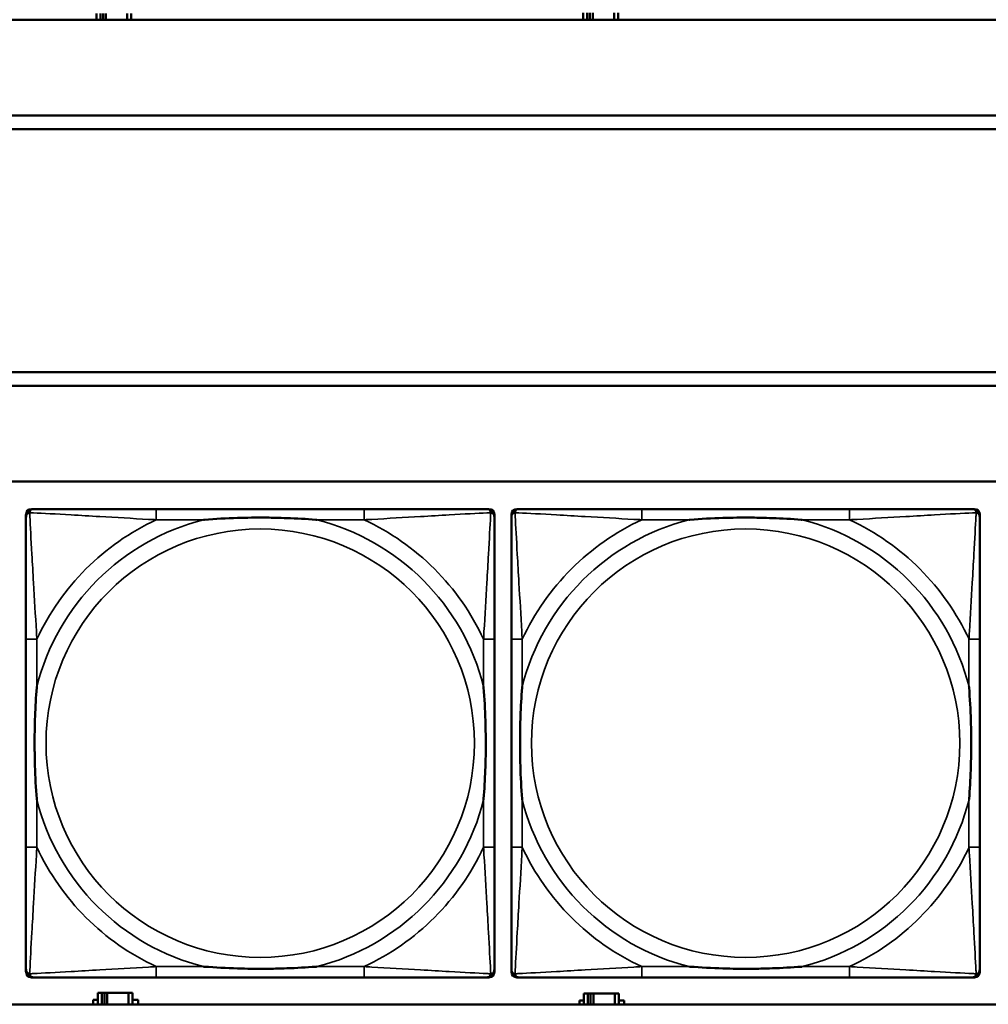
# Model space of a CAD drawing. Header units: inches. Extents: x 1.9 to 64.4, y 1.6 to 69.2.
# Tile 219 of 256: x 36.6 to 38.1, y 55.2 to 56.6. Entities that reach past the tile are written whole.
import ezdxf

# ---------------------------------------------------------------- set-up
doc = ezdxf.new("R2010")
doc.units = ezdxf.units.IN
doc.header["$MEASUREMENT"] = 0
doc.layers.add('Visible (ANSI)', color=7, linetype='Continuous', lineweight=50)
doc.layers.add('Visible Narrow (ANSI)', color=7, linetype='Continuous', lineweight=35)

msp = doc.modelspace()

# ---------------------------------------------------------------- linework, layer by layer
at = {"layer": 'Visible (ANSI)'}
for p, q in [((37.4616, 56.6216), (37.4616, 56.6116)), ((37.4674, 56.6116), (37.4674, 56.6216)), ((37.4714, 56.6116), (37.4714, 56.6216)), ((37.4755, 56.6216), (37.4755, 56.6116)), ((37.5067, 56.6216), (37.5067, 56.6116)), ((37.5126, 56.6116), (37.5126, 56.6216)), ((45.17, 56.6116), (22.395, 56.6116)), ((36.7496, 56.6206), (36.7496, 56.6116)), ((36.7554, 56.6116), (36.7554, 56.6206)), ((36.7594, 56.6116), (36.7594, 56.6206)), ((36.7635, 56.6206), (36.7635, 56.6116)), ((36.7947, 56.6206), (36.7947, 56.6116)), ((36.8006, 56.6116), (36.8006, 56.6206)), ((34.3775, 56.4716), (45.17, 56.4716)), ((45.17, 56.4516), (34.3775, 56.4516)), ((34.155, 56.0963), (45.17, 56.0963)), ((45.17, 56.0763), (34.155, 56.0763)), ((22.395, 55.9363), (45.17, 55.9363)), ((36.6466, 55.2189), (36.6466, 55.8881)), ((36.6545, 55.896), (36.6585, 55.896)), ((37.1411, 55.896), (36.8372, 55.896)), ((37.3199, 55.896), (37.3238, 55.896)), ((37.3317, 55.8881), (37.3317, 55.8842)), ((37.3566, 55.2189), (37.3566, 55.8881)), ((37.3645, 55.896), (37.3685, 55.896)), ((37.8511, 55.896), (37.5472, 55.896)), ((38.0299, 55.896), (38.0338, 55.896)), ((38.0417, 55.8881), (38.0417, 55.8842)), ((36.6466, 55.7055), (36.6466, 55.4015)), ((37.3317, 55.4015), (37.3317, 55.7055)), ((37.3566, 55.7055), (37.3566, 55.4015)), ((38.0417, 55.4015), (38.0417, 55.7055)), ((37.3238, 55.211), (36.6545, 55.211)), ((36.8372, 55.211), (37.1411, 55.211)), ((37.3317, 55.2228), (37.3317, 55.2189)), ((38.0338, 55.211), (37.3645, 55.211)), ((37.5472, 55.211), (37.8511, 55.211)), ((38.0417, 55.2228), (38.0417, 55.2189)), ((36.7574, 55.1886), (36.7516, 55.1886)), ((36.7516, 55.1886), (36.7516, 55.1716)), ((36.7574, 55.1886), (36.7614, 55.1886)), ((36.7574, 55.1716), (36.7574, 55.1886)), ((36.7614, 55.1716), (36.7614, 55.1886)), ((36.7614, 55.1886), (36.7655, 55.1886)), ((36.7655, 55.1886), (36.7655, 55.1716)), ((36.7655, 55.1886), (36.7967, 55.1886)), ((36.7967, 55.1886), (36.7967, 55.1716)), ((36.8026, 55.1886), (36.7967, 55.1886)), ((36.8026, 55.1716), (36.8026, 55.1886)), ((37.4684, 55.1876), (37.4626, 55.1876)), ((37.4626, 55.1876), (37.4626, 55.1716)), ((37.4684, 55.1876), (37.4724, 55.1876)), ((37.4684, 55.1716), (37.4684, 55.1876)), ((37.4724, 55.1716), (37.4724, 55.1876)), ((37.4724, 55.1876), (37.4765, 55.1876)), ((37.4765, 55.1876), (37.4765, 55.1716)), ((37.4765, 55.1876), (37.5077, 55.1876)), ((37.5077, 55.1876), (37.5077, 55.1716)), ((37.5136, 55.1876), (37.5077, 55.1876)), ((37.5136, 55.1716), (37.5136, 55.1876)), ((45.17, 55.1716), (22.395, 55.1716)), ((36.7451, 55.1716), (36.7451, 55.1781)), ((36.7451, 55.1781), (36.7516, 55.1781)), ((36.8026, 55.1781), (36.8107, 55.1781)), ((36.8107, 55.1781), (36.8107, 55.1716)), ((37.4561, 55.1716), (37.4561, 55.1771)), ((37.4561, 55.1771), (37.4626, 55.1771)), ((37.5136, 55.1771), (37.5217, 55.1771)), ((37.5217, 55.1771), (37.5217, 55.1716))]:
    msp.add_line(p, q, dxfattribs=at)
for centre, radius, start, end in [((36.6545, 55.8881), 0.00787, 90, 180), ((36.6585, 55.8842), 0.0118, 90, 180), ((37.3199, 55.8842), 0.0118, 0, 90), ((37.3238, 55.8881), 0.00787, 0, 90), ((37.3645, 55.8881), 0.00787, 90, 180), ((37.3685, 55.8842), 0.0118, 90, 180), ((38.0299, 55.8842), 0.0118, 0, 90), ((38.0338, 55.8881), 0.00787, 0, 90), ((36.6585, 55.2228), 0.0118, 180, 270), ((36.6545, 55.2189), 0.00787, 180, 270), ((37.3199, 55.2228), 0.0118, 270, 360), ((37.3238, 55.2189), 0.00787, 270, 0), ((37.3685, 55.2228), 0.0118, 180, 270), ((37.3645, 55.2189), 0.00787, 180, 270), ((38.0299, 55.2228), 0.0118, 270, 360), ((38.0338, 55.2189), 0.00787, 270, 0)]:
    msp.add_arc(centre, radius, start, end, dxfattribs=at)
for points, knots in [([(36.8372, 55.896), (36.8336, 55.896), (36.83, 55.896), (36.8264, 55.896), (36.7932, 55.896), (36.7595, 55.896), (36.7287, 55.896), (36.7017, 55.896), (36.6762, 55.896), (36.6627, 55.896), (36.6611, 55.896), (36.6597, 55.896), (36.6585, 55.896)], [0, 0, 0, 0, 0.0272471, 0.0272471, 0.0272471, 0.2790553, 0.2790553, 0.2790553, 0.4988354, 0.4988354, 0.4988354, 0.5252205, 0.5252205, 0.5252205, 0.5252205]), ([(37.3199, 55.896), (37.305, 55.896), (37.2634, 55.896), (37.2227, 55.896), (37.1962, 55.896), (37.1683, 55.896), (37.1411, 55.896)], [-0.5252205, -0.5252205, -0.5252205, -0.5252205, -0.20743, -0.20743, -0.20743, 0, 0, 0, 0]), ([(37.5472, 55.896), (37.5436, 55.896), (37.54, 55.896), (37.5364, 55.896), (37.5032, 55.896), (37.4695, 55.896), (37.4387, 55.896), (37.4117, 55.896), (37.3862, 55.896), (37.3727, 55.896), (37.3711, 55.896), (37.3697, 55.896), (37.3685, 55.896)], [0, 0, 0, 0, 0.0272471, 0.0272471, 0.0272471, 0.2790553, 0.2790553, 0.2790553, 0.4988354, 0.4988354, 0.4988354, 0.5252205, 0.5252205, 0.5252205, 0.5252205]), ([(38.0299, 55.896), (38.015, 55.896), (37.9734, 55.896), (37.9327, 55.896), (37.9062, 55.896), (37.8783, 55.896), (37.8511, 55.896)], [-0.5252205, -0.5252205, -0.5252205, -0.5252205, -0.20743, -0.20743, -0.20743, 0, 0, 0, 0]), ([(36.6466, 55.8842), (36.6466, 55.8693), (36.6466, 55.8277), (36.6466, 55.7871), (36.6466, 55.7605), (36.6466, 55.7327), (36.6466, 55.7055)], [-0.5252205, -0.5252205, -0.5252205, -0.5252205, -0.20743, -0.20743, -0.20743, 0, 0, 0, 0]), ([(36.9064, 55.8803), (36.9068, 55.8803), (36.9073, 55.8803), (36.9238, 55.8816), (36.9398, 55.8824), (36.9628, 55.8831), (36.9695, 55.8833), (36.9787, 55.8834), (36.9811, 55.8834), (36.9852, 55.8834), (36.9868, 55.8834), (36.99, 55.8834), (36.9915, 55.8834), (36.9951, 55.8834), (36.9971, 55.8834), (37.0033, 55.8834), (37.0074, 55.8833), (37.0171, 55.8831), (37.0227, 55.8829), (37.0425, 55.8822), (37.0566, 55.8814), (37.071, 55.8803), (37.0715, 55.8803), (37.0719, 55.8803)], [-0.416114, -0.416114, -0.416114, -0.416114, -0.4127691, -0.4127691, -0.2896446, -0.2896446, -0.2388934, -0.2388934, -0.2201881, -0.2201881, -0.2080204, -0.2080204, -0.196499, -0.196499, -0.1809939, -0.1809939, -0.149741, -0.149741, -0.1073162, -0.1073162, 0, 0, 0.0033356, 0.0033356, 0.0033356, 0.0033356]), ([(37.3317, 55.7055), (37.3317, 55.709), (37.3317, 55.7126), (37.3317, 55.7162), (37.3317, 55.7494), (37.3317, 55.7831), (37.3317, 55.814), (37.3317, 55.8409), (37.3317, 55.8665), (37.3317, 55.8799), (37.3317, 55.8815), (37.3317, 55.883), (37.3317, 55.8842)], [0, 0, 0, 0, 0.0272471, 0.0272471, 0.0272471, 0.2790553, 0.2790553, 0.2790553, 0.4988354, 0.4988354, 0.4988354, 0.5252205, 0.5252205, 0.5252205, 0.5252205]), ([(37.3566, 55.8842), (37.3566, 55.8693), (37.3566, 55.8277), (37.3566, 55.7871), (37.3566, 55.7605), (37.3566, 55.7327), (37.3566, 55.7055)], [-0.5252205, -0.5252205, -0.5252205, -0.5252205, -0.20743, -0.20743, -0.20743, 0, 0, 0, 0]), ([(37.6164, 55.8803), (37.6168, 55.8803), (37.6173, 55.8803), (37.6338, 55.8816), (37.6498, 55.8824), (37.6728, 55.8831), (37.6795, 55.8833), (37.6887, 55.8834), (37.6911, 55.8834), (37.6952, 55.8834), (37.6968, 55.8834), (37.7, 55.8834), (37.7015, 55.8834), (37.7051, 55.8834), (37.7071, 55.8834), (37.7133, 55.8834), (37.7174, 55.8833), (37.7271, 55.8831), (37.7327, 55.8829), (37.7525, 55.8822), (37.7666, 55.8814), (37.781, 55.8803), (37.7815, 55.8803), (37.7819, 55.8803)], [-0.416114, -0.416114, -0.416114, -0.416114, -0.4127691, -0.4127691, -0.2896446, -0.2896446, -0.2388934, -0.2388934, -0.2201881, -0.2201881, -0.2080204, -0.2080204, -0.196499, -0.196499, -0.1809939, -0.1809939, -0.149741, -0.149741, -0.1073162, -0.1073162, 0, 0, 0.0033356, 0.0033356, 0.0033356, 0.0033356]), ([(38.0417, 55.7055), (38.0417, 55.709), (38.0417, 55.7126), (38.0417, 55.7162), (38.0417, 55.7494), (38.0417, 55.7831), (38.0417, 55.814), (38.0417, 55.8409), (38.0417, 55.8665), (38.0417, 55.8799), (38.0417, 55.8815), (38.0417, 55.883), (38.0417, 55.8842)], [0, 0, 0, 0, 0.0272471, 0.0272471, 0.0272471, 0.2790553, 0.2790553, 0.2790553, 0.4988354, 0.4988354, 0.4988354, 0.5252205, 0.5252205, 0.5252205, 0.5252205]), ([(36.6624, 55.4708), (36.6624, 55.4712), (36.6623, 55.4716), (36.6611, 55.4881), (36.6602, 55.5042), (36.6595, 55.5271), (36.6594, 55.5338), (36.6593, 55.543), (36.6592, 55.5455), (36.6592, 55.5496), (36.6592, 55.5512), (36.6592, 55.5543), (36.6592, 55.5558), (36.6592, 55.5594), (36.6592, 55.5615), (36.6593, 55.5676), (36.6594, 55.5718), (36.6596, 55.5815), (36.6597, 55.5871), (36.6604, 55.6069), (36.6612, 55.6209), (36.6623, 55.6354), (36.6624, 55.6358), (36.6624, 55.6362)], [-0.416114, -0.416114, -0.416114, -0.416114, -0.4127691, -0.4127691, -0.2896446, -0.2896446, -0.2388934, -0.2388934, -0.2201881, -0.2201881, -0.2080204, -0.2080204, -0.196499, -0.196499, -0.1809939, -0.1809939, -0.149741, -0.149741, -0.1073162, -0.1073162, 0, 0, 0.0033356, 0.0033356, 0.0033356, 0.0033356]), ([(37.3159, 55.6362), (37.316, 55.6358), (37.316, 55.6354), (37.3172, 55.6189), (37.3181, 55.6028), (37.3188, 55.5799), (37.3189, 55.5732), (37.3191, 55.564), (37.3191, 55.5615), (37.3191, 55.5574), (37.3191, 55.5558), (37.3191, 55.5527), (37.3191, 55.5512), (37.3191, 55.5476), (37.3191, 55.5456), (37.319, 55.5394), (37.319, 55.5352), (37.3188, 55.5255), (37.3186, 55.5199), (37.3179, 55.5002), (37.3171, 55.4861), (37.316, 55.4716), (37.316, 55.4712), (37.3159, 55.4708)], [-0.416114, -0.416114, -0.416114, -0.416114, -0.4127691, -0.4127691, -0.2896446, -0.2896446, -0.2388934, -0.2388934, -0.2201881, -0.2201881, -0.2080204, -0.2080204, -0.196499, -0.196499, -0.1809939, -0.1809939, -0.149741, -0.149741, -0.1073162, -0.1073162, 0, 0, 0.0033356, 0.0033356, 0.0033356, 0.0033356]), ([(37.3724, 55.4708), (37.3724, 55.4712), (37.3723, 55.4716), (37.3711, 55.4881), (37.3702, 55.5042), (37.3695, 55.5271), (37.3694, 55.5338), (37.3693, 55.543), (37.3692, 55.5455), (37.3692, 55.5496), (37.3692, 55.5512), (37.3692, 55.5543), (37.3692, 55.5558), (37.3692, 55.5594), (37.3692, 55.5615), (37.3693, 55.5676), (37.3694, 55.5718), (37.3696, 55.5815), (37.3697, 55.5871), (37.3704, 55.6069), (37.3712, 55.6209), (37.3723, 55.6354), (37.3724, 55.6358), (37.3724, 55.6362)], [-0.416114, -0.416114, -0.416114, -0.416114, -0.4127691, -0.4127691, -0.2896446, -0.2896446, -0.2388934, -0.2388934, -0.2201881, -0.2201881, -0.2080204, -0.2080204, -0.196499, -0.196499, -0.1809939, -0.1809939, -0.149741, -0.149741, -0.1073162, -0.1073162, 0, 0, 0.0033356, 0.0033356, 0.0033356, 0.0033356]), ([(38.0259, 55.6362), (38.026, 55.6358), (38.026, 55.6354), (38.0272, 55.6189), (38.0281, 55.6028), (38.0288, 55.5799), (38.0289, 55.5732), (38.0291, 55.564), (38.0291, 55.5615), (38.0291, 55.5574), (38.0291, 55.5558), (38.0291, 55.5527), (38.0291, 55.5512), (38.0291, 55.5476), (38.0291, 55.5456), (38.029, 55.5394), (38.029, 55.5352), (38.0288, 55.5255), (38.0286, 55.5199), (38.0279, 55.5002), (38.0271, 55.4861), (38.026, 55.4716), (38.026, 55.4712), (38.0259, 55.4708)], [-0.416114, -0.416114, -0.416114, -0.416114, -0.4127691, -0.4127691, -0.2896446, -0.2896446, -0.2388934, -0.2388934, -0.2201881, -0.2201881, -0.2080204, -0.2080204, -0.196499, -0.196499, -0.1809939, -0.1809939, -0.149741, -0.149741, -0.1073162, -0.1073162, 0, 0, 0.0033356, 0.0033356, 0.0033356, 0.0033356]), ([(36.6466, 55.4015), (36.6466, 55.3743), (36.6466, 55.3465), (36.6466, 55.3199), (36.6466, 55.2793), (36.6466, 55.2377), (36.6466, 55.2228)], [3.9382945, 3.9382945, 3.9382945, 3.9382945, 4.1457245, 4.1457245, 4.1457245, 4.463515, 4.463515, 4.463515, 4.463515]), ([(37.3317, 55.2228), (37.3317, 55.2377), (37.3317, 55.2793), (37.3317, 55.3199), (37.3317, 55.3465), (37.3317, 55.3743), (37.3317, 55.4015)], [-0.5252205, -0.5252205, -0.5252205, -0.5252205, -0.20743, -0.20743, -0.20743, 0, 0, 0, 0]), ([(37.3566, 55.4015), (37.3566, 55.3743), (37.3566, 55.3465), (37.3566, 55.3199), (37.3566, 55.2793), (37.3566, 55.2377), (37.3566, 55.2228)], [3.9382945, 3.9382945, 3.9382945, 3.9382945, 4.1457245, 4.1457245, 4.1457245, 4.463515, 4.463515, 4.463515, 4.463515]), ([(38.0417, 55.2228), (38.0417, 55.2377), (38.0417, 55.2793), (38.0417, 55.3199), (38.0417, 55.3465), (38.0417, 55.3743), (38.0417, 55.4015)], [-0.5252205, -0.5252205, -0.5252205, -0.5252205, -0.20743, -0.20743, -0.20743, 0, 0, 0, 0]), ([(37.0719, 55.2267), (37.0715, 55.2267), (37.071, 55.2267), (37.0566, 55.2256), (37.0425, 55.2248), (37.0227, 55.2241), (37.0171, 55.2239), (37.0074, 55.2237), (37.0033, 55.2236), (36.9971, 55.2236), (36.9951, 55.2236), (36.9915, 55.2236), (36.99, 55.2236), (36.9868, 55.2236), (36.9852, 55.2236), (36.9811, 55.2236), (36.9787, 55.2236), (36.9695, 55.2237), (36.9628, 55.2239), (36.9398, 55.2246), (36.9238, 55.2254), (36.9073, 55.2267), (36.9068, 55.2267), (36.9064, 55.2267)], [-0.4149464, -0.4149464, -0.4149464, -0.4149464, -0.41162, -0.41162, -0.3046026, -0.3046026, -0.2622958, -0.2622958, -0.23113, -0.23113, -0.215668, -0.215668, -0.2041787, -0.2041787, -0.1920448, -0.1920448, -0.1733916, -0.1733916, -0.1227817, -0.1227817, 0, 0, 0.0033356, 0.0033356, 0.0033356, 0.0033356]), ([(37.7819, 55.2267), (37.7815, 55.2267), (37.781, 55.2267), (37.7666, 55.2256), (37.7525, 55.2248), (37.7327, 55.2241), (37.7271, 55.2239), (37.7174, 55.2237), (37.7133, 55.2236), (37.7071, 55.2236), (37.7051, 55.2236), (37.7015, 55.2236), (37.7, 55.2236), (37.6968, 55.2236), (37.6952, 55.2236), (37.6911, 55.2236), (37.6887, 55.2236), (37.6795, 55.2237), (37.6728, 55.2239), (37.6498, 55.2246), (37.6338, 55.2254), (37.6173, 55.2267), (37.6168, 55.2267), (37.6164, 55.2267)], [-0.4149464, -0.4149464, -0.4149464, -0.4149464, -0.41162, -0.41162, -0.3046026, -0.3046026, -0.2622958, -0.2622958, -0.23113, -0.23113, -0.215668, -0.215668, -0.2041787, -0.2041787, -0.1920448, -0.1920448, -0.1733916, -0.1733916, -0.1227817, -0.1227817, 0, 0, 0.0033356, 0.0033356, 0.0033356, 0.0033356]), ([(36.6585, 55.211), (36.6733, 55.211), (36.7149, 55.211), (36.7556, 55.211), (36.7821, 55.211), (36.81, 55.211), (36.8372, 55.211)], [-0.5252205, -0.5252205, -0.5252205, -0.5252205, -0.20743, -0.20743, -0.20743, 0, 0, 0, 0]), ([(37.1411, 55.211), (37.1683, 55.211), (37.1962, 55.211), (37.2227, 55.211), (37.2634, 55.211), (37.305, 55.211), (37.3199, 55.211)], [3.9382945, 3.9382945, 3.9382945, 3.9382945, 4.1457245, 4.1457245, 4.1457245, 4.463515, 4.463515, 4.463515, 4.463515]), ([(37.3685, 55.211), (37.3833, 55.211), (37.4249, 55.211), (37.4656, 55.211), (37.4921, 55.211), (37.52, 55.211), (37.5472, 55.211)], [-0.5252205, -0.5252205, -0.5252205, -0.5252205, -0.20743, -0.20743, -0.20743, 0, 0, 0, 0]), ([(37.8511, 55.211), (37.8783, 55.211), (37.9062, 55.211), (37.9327, 55.211), (37.9734, 55.211), (38.015, 55.211), (38.0299, 55.211)], [3.9382945, 3.9382945, 3.9382945, 3.9382945, 4.1457245, 4.1457245, 4.1457245, 4.463515, 4.463515, 4.463515, 4.463515])]:
    msp.add_open_spline(points, degree=3, knots=knots, dxfattribs=at)
at = {"layer": 'Visible Narrow (ANSI)'}
for p, q in [((36.8372, 55.896), (36.8372, 55.8803)), ((37.1411, 55.896), (37.1411, 55.8803)), ((37.5472, 55.896), (37.5472, 55.8803)), ((37.8511, 55.896), (37.8511, 55.8803)), ((36.8372, 55.8803), (36.9064, 55.8803)), ((37.0719, 55.8803), (37.1411, 55.8803)), ((37.5472, 55.8803), (37.6164, 55.8803)), ((37.7819, 55.8803), (37.8511, 55.8803)), ((36.6624, 55.7055), (36.6466, 55.7055)), ((36.6624, 55.6362), (36.6624, 55.7055)), ((37.3317, 55.7055), (37.3159, 55.7055)), ((37.3159, 55.7055), (37.3159, 55.6362)), ((37.3724, 55.7055), (37.3566, 55.7055)), ((37.3724, 55.6362), (37.3724, 55.7055)), ((38.0417, 55.7055), (38.0259, 55.7055)), ((38.0259, 55.7055), (38.0259, 55.6362)), ((36.6624, 55.4015), (36.6624, 55.4708)), ((37.3159, 55.4708), (37.3159, 55.4015)), ((37.3724, 55.4015), (37.3724, 55.4708)), ((38.0259, 55.4708), (38.0259, 55.4015)), ((36.6624, 55.4015), (36.6466, 55.4015)), ((37.3317, 55.4015), (37.3159, 55.4015)), ((37.3724, 55.4015), (37.3566, 55.4015)), ((38.0417, 55.4015), (38.0259, 55.4015)), ((36.8372, 55.2267), (36.8372, 55.211)), ((36.9064, 55.2267), (36.8372, 55.2267)), ((37.1411, 55.2267), (37.0719, 55.2267)), ((37.1411, 55.2267), (37.1411, 55.211)), ((37.5472, 55.2267), (37.5472, 55.211)), ((37.6164, 55.2267), (37.5472, 55.2267)), ((37.8511, 55.2267), (37.7819, 55.2267)), ((37.8511, 55.2267), (37.8511, 55.211))]:
    msp.add_line(p, q, dxfattribs=at)
for centre in [(36.9892, 55.5535), (37.6992, 55.5535)]:
    msp.add_circle(centre, 0.3133, dxfattribs=at)
for centre, radius, start, end in [((36.9892, 55.5535), 0.3371, 104.2103, 165.7897), ((36.9892, 55.5535), 0.3604, 114.9407, 155.0593), ((36.9892, 55.5535), 0.3371, 14.2103, 75.7897), ((36.9892, 55.5535), 0.3604, 24.9407, 65.0593), ((37.6992, 55.5535), 0.3371, 104.2103, 165.7897), ((37.6992, 55.5535), 0.3604, 114.9407, 155.0593), ((37.6992, 55.5535), 0.3371, 14.2103, 75.7897), ((37.6992, 55.5535), 0.3604, 24.9407, 65.0593), ((36.9892, 55.5535), 0.3371, 194.2103, 255.7897), ((36.9892, 55.5535), 0.3371, 284.2103, 345.7897), ((37.6992, 55.5535), 0.3371, 194.2103, 255.7897), ((37.6992, 55.5535), 0.3371, 284.2103, 345.7897), ((36.9892, 55.5535), 0.3604, 204.9407, 245.0593), ((36.9892, 55.5535), 0.3604, 294.9407, 335.0593), ((37.6992, 55.5535), 0.3604, 204.9407, 245.0593), ((37.6992, 55.5535), 0.3604, 294.9407, 335.0593)]:
    msp.add_arc(centre, radius, start, end, dxfattribs=at)
for points, knots in [([(36.6466, 55.8842), (36.6466, 55.8848), (36.6467, 55.8854), (36.647, 55.8864), (36.6471, 55.8868), (36.6475, 55.8875), (36.6476, 55.8877), (36.6479, 55.8881), (36.648, 55.8882), (36.6483, 55.8886), (36.6485, 55.8889), (36.6493, 55.8895), (36.6498, 55.8898), (36.6508, 55.8903), (36.6513, 55.8906), (36.6519, 55.8907)], [-0.02627331, -0.02627331, -0.02627331, -0.02627331, -0.02158775, -0.02158775, -0.01736415, -0.01736415, -0.0147244, -0.0147244, -0.01307456, -0.01307456, -0.00977487, -0.00977487, -0.00449537, -0.00449537, 0.00012419, 0.00012419, 0.00012419, 0.00012419]), ([(36.6519, 55.8907), (36.6521, 55.8913), (36.6523, 55.8919), (36.6529, 55.8929), (36.6532, 55.8934), (36.6538, 55.8941), (36.654, 55.8944), (36.6545, 55.8947), (36.6546, 55.8948), (36.655, 55.8951), (36.6552, 55.8952), (36.6559, 55.8955), (36.6563, 55.8957), (36.6573, 55.8959), (36.6578, 55.896), (36.6585, 55.896)], [-0.00012419, -0.00012419, -0.00012419, -0.00012419, 0.00449537, 0.00449537, 0.00977487, 0.00977487, 0.01307456, 0.01307456, 0.0147244, 0.0147244, 0.01736415, 0.01736415, 0.02158775, 0.02158775, 0.02627331, 0.02627331, 0.02627331, 0.02627331]), ([(36.6624, 55.7055), (36.6622, 55.7092), (36.662, 55.713), (36.6605, 55.7403), (36.659, 55.7645), (36.6568, 55.8024), (36.656, 55.8164), (36.654, 55.8516), (36.6529, 55.8718), (36.6521, 55.8872), (36.652, 55.889), (36.6519, 55.8907)], [0, 0, 0, 0, 0.0278591, 0.0278591, 0.201273, 0.201273, 0.3066357, 0.3066357, 0.475216, 0.475216, 0.5007189, 0.5007189, 0.5007189, 0.5007189]), ([(36.6519, 55.8907), (36.6536, 55.8906), (36.6555, 55.8905), (36.6709, 55.8897), (36.691, 55.8887), (36.7262, 55.8867), (36.7403, 55.8858), (36.7781, 55.8836), (36.8023, 55.8822), (36.8297, 55.8807), (36.8334, 55.8805), (36.8372, 55.8803)], [-0.5007189, -0.5007189, -0.5007189, -0.5007189, -0.475216, -0.475216, -0.3066357, -0.3066357, -0.201273, -0.201273, -0.0278591, -0.0278591, 0, 0, 0, 0]), ([(37.1411, 55.8803), (37.1449, 55.8805), (37.1486, 55.8807), (37.176, 55.8822), (37.2002, 55.8836), (37.238, 55.8858), (37.2521, 55.8867), (37.2873, 55.8887), (37.3074, 55.8897), (37.3229, 55.8905), (37.3247, 55.8906), (37.3264, 55.8907)], [0, 0, 0, 0, 0.0278591, 0.0278591, 0.201273, 0.201273, 0.3066357, 0.3066357, 0.475216, 0.475216, 0.5007189, 0.5007189, 0.5007189, 0.5007189]), ([(37.3264, 55.8907), (37.3263, 55.889), (37.3262, 55.8872), (37.3254, 55.8718), (37.3243, 55.8516), (37.3223, 55.8164), (37.3215, 55.8024), (37.3193, 55.7645), (37.3179, 55.7403), (37.3163, 55.713), (37.3161, 55.7092), (37.3159, 55.7055)], [-0.5007189, -0.5007189, -0.5007189, -0.5007189, -0.475216, -0.475216, -0.3066357, -0.3066357, -0.201273, -0.201273, -0.0278591, -0.0278591, 0, 0, 0, 0]), ([(37.3199, 55.896), (37.3205, 55.896), (37.321, 55.8959), (37.322, 55.8957), (37.3225, 55.8955), (37.3231, 55.8952), (37.3234, 55.8951), (37.3237, 55.8948), (37.3239, 55.8947), (37.3243, 55.8944), (37.3245, 55.8941), (37.3251, 55.8934), (37.3255, 55.8929), (37.326, 55.8919), (37.3262, 55.8913), (37.3264, 55.8907)], [-0.02627331, -0.02627331, -0.02627331, -0.02627331, -0.02158775, -0.02158775, -0.01736415, -0.01736415, -0.0147244, -0.0147244, -0.01307456, -0.01307456, -0.00977487, -0.00977487, -0.00449537, -0.00449537, 0.00012419, 0.00012419, 0.00012419, 0.00012419]), ([(37.3264, 55.8907), (37.327, 55.8906), (37.3275, 55.8903), (37.3286, 55.8898), (37.3291, 55.8895), (37.3298, 55.8889), (37.33, 55.8886), (37.3304, 55.8882), (37.3305, 55.8881), (37.3307, 55.8877), (37.3309, 55.8875), (37.3312, 55.8868), (37.3314, 55.8864), (37.3316, 55.8854), (37.3317, 55.8848), (37.3317, 55.8842)], [-0.00012419, -0.00012419, -0.00012419, -0.00012419, 0.00449537, 0.00449537, 0.00977487, 0.00977487, 0.01307456, 0.01307456, 0.0147244, 0.0147244, 0.01736415, 0.01736415, 0.02158775, 0.02158775, 0.02627331, 0.02627331, 0.02627331, 0.02627331]), ([(37.3566, 55.8842), (37.3566, 55.8848), (37.3567, 55.8854), (37.357, 55.8864), (37.3571, 55.8868), (37.3575, 55.8875), (37.3576, 55.8877), (37.3579, 55.8881), (37.358, 55.8882), (37.3583, 55.8886), (37.3585, 55.8889), (37.3593, 55.8895), (37.3598, 55.8898), (37.3608, 55.8903), (37.3613, 55.8906), (37.3619, 55.8907)], [-0.02627331, -0.02627331, -0.02627331, -0.02627331, -0.02158775, -0.02158775, -0.01736415, -0.01736415, -0.0147244, -0.0147244, -0.01307456, -0.01307456, -0.00977487, -0.00977487, -0.00449537, -0.00449537, 0.00012419, 0.00012419, 0.00012419, 0.00012419]), ([(37.3619, 55.8907), (37.3621, 55.8913), (37.3623, 55.8919), (37.3629, 55.8929), (37.3632, 55.8934), (37.3638, 55.8941), (37.364, 55.8944), (37.3645, 55.8947), (37.3646, 55.8948), (37.365, 55.8951), (37.3652, 55.8952), (37.3659, 55.8955), (37.3663, 55.8957), (37.3673, 55.8959), (37.3678, 55.896), (37.3685, 55.896)], [-0.00012419, -0.00012419, -0.00012419, -0.00012419, 0.00449537, 0.00449537, 0.00977487, 0.00977487, 0.01307456, 0.01307456, 0.0147244, 0.0147244, 0.01736415, 0.01736415, 0.02158775, 0.02158775, 0.02627331, 0.02627331, 0.02627331, 0.02627331]), ([(37.3724, 55.7055), (37.3722, 55.7092), (37.372, 55.713), (37.3705, 55.7403), (37.369, 55.7645), (37.3668, 55.8024), (37.366, 55.8164), (37.364, 55.8516), (37.3629, 55.8718), (37.3621, 55.8872), (37.362, 55.889), (37.3619, 55.8907)], [0, 0, 0, 0, 0.0278591, 0.0278591, 0.201273, 0.201273, 0.3066357, 0.3066357, 0.475216, 0.475216, 0.5007189, 0.5007189, 0.5007189, 0.5007189]), ([(37.3619, 55.8907), (37.3636, 55.8906), (37.3655, 55.8905), (37.3809, 55.8897), (37.401, 55.8887), (37.4362, 55.8867), (37.4503, 55.8858), (37.4881, 55.8836), (37.5123, 55.8822), (37.5397, 55.8807), (37.5434, 55.8805), (37.5472, 55.8803)], [-0.5007189, -0.5007189, -0.5007189, -0.5007189, -0.475216, -0.475216, -0.3066357, -0.3066357, -0.201273, -0.201273, -0.0278591, -0.0278591, 0, 0, 0, 0]), ([(37.8511, 55.8803), (37.8549, 55.8805), (37.8586, 55.8807), (37.886, 55.8822), (37.9102, 55.8836), (37.948, 55.8858), (37.9621, 55.8867), (37.9973, 55.8887), (38.0174, 55.8897), (38.0329, 55.8905), (38.0347, 55.8906), (38.0364, 55.8907)], [0, 0, 0, 0, 0.0278591, 0.0278591, 0.201273, 0.201273, 0.3066357, 0.3066357, 0.475216, 0.475216, 0.5007189, 0.5007189, 0.5007189, 0.5007189]), ([(38.0364, 55.8907), (38.0363, 55.889), (38.0362, 55.8872), (38.0354, 55.8718), (38.0343, 55.8516), (38.0323, 55.8164), (38.0315, 55.8024), (38.0293, 55.7645), (38.0279, 55.7403), (38.0263, 55.713), (38.0261, 55.7092), (38.0259, 55.7055)], [-0.5007189, -0.5007189, -0.5007189, -0.5007189, -0.475216, -0.475216, -0.3066357, -0.3066357, -0.201273, -0.201273, -0.0278591, -0.0278591, 0, 0, 0, 0]), ([(38.0299, 55.896), (38.0305, 55.896), (38.031, 55.8959), (38.032, 55.8957), (38.0325, 55.8955), (38.0331, 55.8952), (38.0334, 55.8951), (38.0337, 55.8948), (38.0339, 55.8947), (38.0343, 55.8944), (38.0345, 55.8941), (38.0351, 55.8934), (38.0355, 55.8929), (38.036, 55.8919), (38.0362, 55.8913), (38.0364, 55.8907)], [-0.02627331, -0.02627331, -0.02627331, -0.02627331, -0.02158775, -0.02158775, -0.01736415, -0.01736415, -0.0147244, -0.0147244, -0.01307456, -0.01307456, -0.00977487, -0.00977487, -0.00449537, -0.00449537, 0.00012419, 0.00012419, 0.00012419, 0.00012419]), ([(38.0364, 55.8907), (38.037, 55.8906), (38.0375, 55.8903), (38.0386, 55.8898), (38.0391, 55.8895), (38.0398, 55.8889), (38.04, 55.8886), (38.0404, 55.8882), (38.0405, 55.8881), (38.0407, 55.8877), (38.0409, 55.8875), (38.0412, 55.8868), (38.0414, 55.8864), (38.0416, 55.8854), (38.0417, 55.8848), (38.0417, 55.8842)], [-0.00012419, -0.00012419, -0.00012419, -0.00012419, 0.00449537, 0.00449537, 0.00977487, 0.00977487, 0.01307456, 0.01307456, 0.0147244, 0.0147244, 0.01736415, 0.01736415, 0.02158775, 0.02158775, 0.02627331, 0.02627331, 0.02627331, 0.02627331]), ([(36.6519, 55.2163), (36.652, 55.218), (36.6521, 55.2198), (36.6529, 55.2352), (36.654, 55.2554), (36.656, 55.2906), (36.6568, 55.3046), (36.659, 55.3425), (36.6605, 55.3667), (36.662, 55.394), (36.6622, 55.3978), (36.6624, 55.4015)], [-4.4390134, -4.4390134, -4.4390134, -4.4390134, -4.4135105, -4.4135105, -4.2449302, -4.2449302, -4.1395675, -4.1395675, -3.9661536, -3.9661536, -3.9382945, -3.9382945, -3.9382945, -3.9382945]), ([(37.3159, 55.4015), (37.3161, 55.3978), (37.3163, 55.394), (37.3179, 55.3667), (37.3193, 55.3425), (37.3215, 55.3046), (37.3223, 55.2906), (37.3243, 55.2554), (37.3254, 55.2352), (37.3262, 55.2198), (37.3263, 55.218), (37.3264, 55.2163)], [0, 0, 0, 0, 0.0278591, 0.0278591, 0.201273, 0.201273, 0.3066357, 0.3066357, 0.475216, 0.475216, 0.5007189, 0.5007189, 0.5007189, 0.5007189]), ([(37.3619, 55.2163), (37.362, 55.218), (37.3621, 55.2198), (37.3629, 55.2352), (37.364, 55.2554), (37.366, 55.2906), (37.3668, 55.3046), (37.369, 55.3425), (37.3705, 55.3667), (37.372, 55.394), (37.3722, 55.3978), (37.3724, 55.4015)], [-4.4390134, -4.4390134, -4.4390134, -4.4390134, -4.4135105, -4.4135105, -4.2449302, -4.2449302, -4.1395675, -4.1395675, -3.9661536, -3.9661536, -3.9382945, -3.9382945, -3.9382945, -3.9382945]), ([(38.0259, 55.4015), (38.0261, 55.3978), (38.0263, 55.394), (38.0279, 55.3667), (38.0293, 55.3425), (38.0315, 55.3046), (38.0323, 55.2906), (38.0343, 55.2554), (38.0354, 55.2352), (38.0362, 55.2198), (38.0363, 55.218), (38.0364, 55.2163)], [0, 0, 0, 0, 0.0278591, 0.0278591, 0.201273, 0.201273, 0.3066357, 0.3066357, 0.475216, 0.475216, 0.5007189, 0.5007189, 0.5007189, 0.5007189]), ([(36.8372, 55.2267), (36.8334, 55.2265), (36.8297, 55.2263), (36.8023, 55.2248), (36.7781, 55.2234), (36.7403, 55.2212), (36.7262, 55.2203), (36.691, 55.2184), (36.6709, 55.2173), (36.6555, 55.2165), (36.6536, 55.2164), (36.6519, 55.2163)], [0, 0, 0, 0, 0.0278591, 0.0278591, 0.201273, 0.201273, 0.3066357, 0.3066357, 0.475216, 0.475216, 0.5007189, 0.5007189, 0.5007189, 0.5007189]), ([(37.3264, 55.2163), (37.3247, 55.2164), (37.3229, 55.2165), (37.3074, 55.2173), (37.2873, 55.2184), (37.2521, 55.2203), (37.238, 55.2212), (37.2002, 55.2234), (37.176, 55.2248), (37.1486, 55.2263), (37.1449, 55.2265), (37.1411, 55.2267)], [-4.4390134, -4.4390134, -4.4390134, -4.4390134, -4.4135105, -4.4135105, -4.2449302, -4.2449302, -4.1395675, -4.1395675, -3.9661536, -3.9661536, -3.9382945, -3.9382945, -3.9382945, -3.9382945]), ([(37.5472, 55.2267), (37.5434, 55.2265), (37.5397, 55.2263), (37.5123, 55.2248), (37.4881, 55.2234), (37.4503, 55.2212), (37.4362, 55.2203), (37.401, 55.2184), (37.3809, 55.2173), (37.3655, 55.2165), (37.3636, 55.2164), (37.3619, 55.2163)], [0, 0, 0, 0, 0.0278591, 0.0278591, 0.201273, 0.201273, 0.3066357, 0.3066357, 0.475216, 0.475216, 0.5007189, 0.5007189, 0.5007189, 0.5007189]), ([(38.0364, 55.2163), (38.0347, 55.2164), (38.0329, 55.2165), (38.0174, 55.2173), (37.9973, 55.2184), (37.9621, 55.2203), (37.948, 55.2212), (37.9102, 55.2234), (37.886, 55.2248), (37.8586, 55.2263), (37.8549, 55.2265), (37.8511, 55.2267)], [-4.4390134, -4.4390134, -4.4390134, -4.4390134, -4.4135105, -4.4135105, -4.2449302, -4.2449302, -4.1395675, -4.1395675, -3.9661536, -3.9661536, -3.9382945, -3.9382945, -3.9382945, -3.9382945]), ([(36.6519, 55.2163), (36.6513, 55.2164), (36.6508, 55.2167), (36.6498, 55.2172), (36.6493, 55.2175), (36.6485, 55.2181), (36.6483, 55.2184), (36.648, 55.2188), (36.6479, 55.2189), (36.6476, 55.2193), (36.6475, 55.2195), (36.6471, 55.2202), (36.647, 55.2206), (36.6467, 55.2216), (36.6466, 55.2222), (36.6466, 55.2228)], [-0.00012419, -0.00012419, -0.00012419, -0.00012419, 0.00449537, 0.00449537, 0.00977487, 0.00977487, 0.01307456, 0.01307456, 0.0147244, 0.0147244, 0.01736415, 0.01736415, 0.02158775, 0.02158775, 0.02627331, 0.02627331, 0.02627331, 0.02627331]), ([(36.6585, 55.211), (36.6578, 55.211), (36.6573, 55.2111), (36.6563, 55.2113), (36.6559, 55.2115), (36.6552, 55.2118), (36.655, 55.2119), (36.6546, 55.2122), (36.6545, 55.2123), (36.654, 55.2126), (36.6538, 55.2129), (36.6532, 55.2136), (36.6529, 55.2141), (36.6523, 55.2151), (36.6521, 55.2157), (36.6519, 55.2163)], [-0.02627331, -0.02627331, -0.02627331, -0.02627331, -0.02158775, -0.02158775, -0.01736415, -0.01736415, -0.0147244, -0.0147244, -0.01307456, -0.01307456, -0.00977487, -0.00977487, -0.00449537, -0.00449537, 0.00012419, 0.00012419, 0.00012419, 0.00012419]), ([(37.3264, 55.2163), (37.3262, 55.2157), (37.326, 55.2151), (37.3255, 55.2141), (37.3251, 55.2136), (37.3245, 55.2129), (37.3243, 55.2126), (37.3239, 55.2123), (37.3237, 55.2122), (37.3234, 55.2119), (37.3231, 55.2118), (37.3225, 55.2115), (37.322, 55.2113), (37.321, 55.2111), (37.3205, 55.211), (37.3199, 55.211)], [-0.00012419, -0.00012419, -0.00012419, -0.00012419, 0.00449537, 0.00449537, 0.00977487, 0.00977487, 0.01307456, 0.01307456, 0.0147244, 0.0147244, 0.01736415, 0.01736415, 0.02158775, 0.02158775, 0.02627331, 0.02627331, 0.02627331, 0.02627331]), ([(37.3317, 55.2228), (37.3317, 55.2222), (37.3316, 55.2216), (37.3314, 55.2206), (37.3312, 55.2202), (37.3309, 55.2195), (37.3307, 55.2193), (37.3305, 55.2189), (37.3304, 55.2188), (37.33, 55.2184), (37.3298, 55.2181), (37.3291, 55.2175), (37.3286, 55.2172), (37.3275, 55.2167), (37.327, 55.2164), (37.3264, 55.2163)], [-0.02627331, -0.02627331, -0.02627331, -0.02627331, -0.02158775, -0.02158775, -0.01736415, -0.01736415, -0.0147244, -0.0147244, -0.01307456, -0.01307456, -0.00977487, -0.00977487, -0.00449537, -0.00449537, 0.00012419, 0.00012419, 0.00012419, 0.00012419]), ([(37.3619, 55.2163), (37.3613, 55.2164), (37.3608, 55.2167), (37.3598, 55.2172), (37.3593, 55.2175), (37.3585, 55.2181), (37.3583, 55.2184), (37.358, 55.2188), (37.3579, 55.2189), (37.3576, 55.2193), (37.3575, 55.2195), (37.3571, 55.2202), (37.357, 55.2206), (37.3567, 55.2216), (37.3566, 55.2222), (37.3566, 55.2228)], [-0.00012419, -0.00012419, -0.00012419, -0.00012419, 0.00449537, 0.00449537, 0.00977487, 0.00977487, 0.01307456, 0.01307456, 0.0147244, 0.0147244, 0.01736415, 0.01736415, 0.02158775, 0.02158775, 0.02627331, 0.02627331, 0.02627331, 0.02627331]), ([(37.3685, 55.211), (37.3678, 55.211), (37.3673, 55.2111), (37.3663, 55.2113), (37.3659, 55.2115), (37.3652, 55.2118), (37.365, 55.2119), (37.3646, 55.2122), (37.3645, 55.2123), (37.364, 55.2126), (37.3638, 55.2129), (37.3632, 55.2136), (37.3629, 55.2141), (37.3623, 55.2151), (37.3621, 55.2157), (37.3619, 55.2163)], [-0.02627331, -0.02627331, -0.02627331, -0.02627331, -0.02158775, -0.02158775, -0.01736415, -0.01736415, -0.0147244, -0.0147244, -0.01307456, -0.01307456, -0.00977487, -0.00977487, -0.00449537, -0.00449537, 0.00012419, 0.00012419, 0.00012419, 0.00012419]), ([(38.0364, 55.2163), (38.0362, 55.2157), (38.036, 55.2151), (38.0355, 55.2141), (38.0351, 55.2136), (38.0345, 55.2129), (38.0343, 55.2126), (38.0339, 55.2123), (38.0337, 55.2122), (38.0334, 55.2119), (38.0331, 55.2118), (38.0325, 55.2115), (38.032, 55.2113), (38.031, 55.2111), (38.0305, 55.211), (38.0299, 55.211)], [-0.00012419, -0.00012419, -0.00012419, -0.00012419, 0.00449537, 0.00449537, 0.00977487, 0.00977487, 0.01307456, 0.01307456, 0.0147244, 0.0147244, 0.01736415, 0.01736415, 0.02158775, 0.02158775, 0.02627331, 0.02627331, 0.02627331, 0.02627331]), ([(38.0417, 55.2228), (38.0417, 55.2222), (38.0416, 55.2216), (38.0414, 55.2206), (38.0412, 55.2202), (38.0409, 55.2195), (38.0407, 55.2193), (38.0405, 55.2189), (38.0404, 55.2188), (38.04, 55.2184), (38.0398, 55.2181), (38.0391, 55.2175), (38.0386, 55.2172), (38.0375, 55.2167), (38.037, 55.2164), (38.0364, 55.2163)], [-0.02627331, -0.02627331, -0.02627331, -0.02627331, -0.02158775, -0.02158775, -0.01736415, -0.01736415, -0.0147244, -0.0147244, -0.01307456, -0.01307456, -0.00977487, -0.00977487, -0.00449537, -0.00449537, 0.00012419, 0.00012419, 0.00012419, 0.00012419])]:
    msp.add_open_spline(points, degree=3, knots=knots, dxfattribs=at)

doc.saveas('drawing.dxf')
